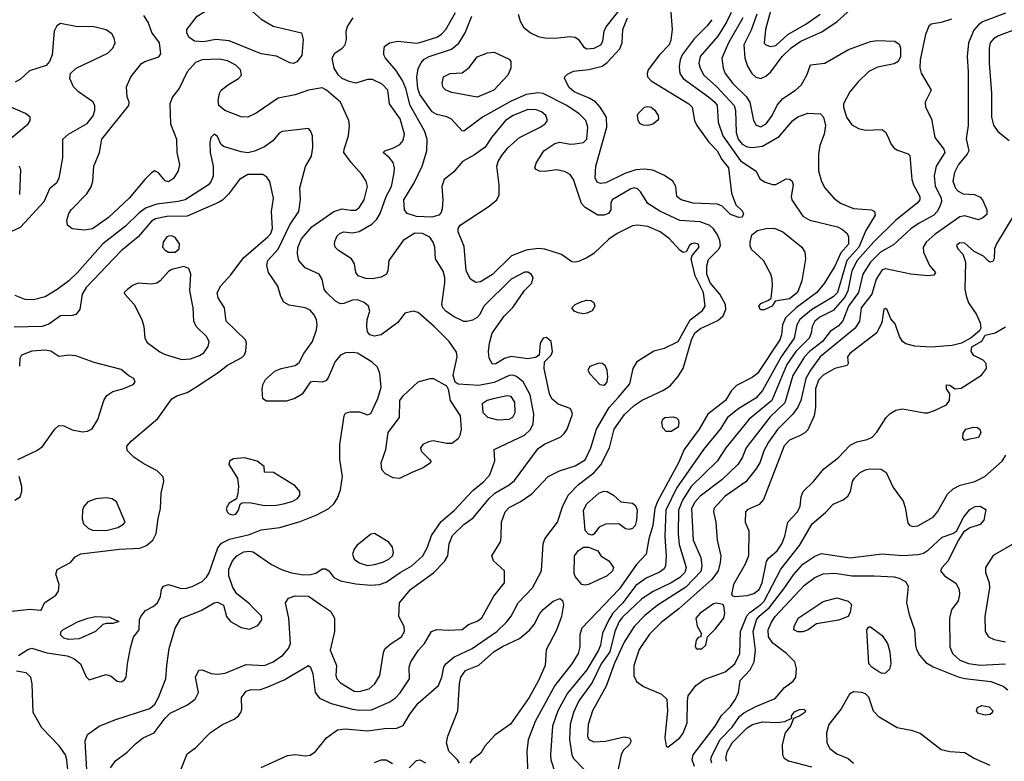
# Model space of a CAD drawing. Extents: x 1173079 to 1307053, y 522583 to 678478.
# Tile 150 of 256: x 1227163 to 1232998, y 563886 to 568283. Entities that reach past the tile are written whole.
import ezdxf

# ---------------------------------------------------------------- set-up
doc = ezdxf.new("R2010")
doc.units = 0

msp = doc.modelspace()

# ---------------------------------------------------------------- linework, layer by layer
at = {"layer": '0CON20XD'}
for points in [[(1231634, 568415), (1231582.5, 568225), (1231574.6, 568144.6), (1231585, 568133.5), (1231613.3, 568125), (1231645, 568130.8), (1231715.4, 568194.6), (1231822.7, 568257.3), (1231906.7, 568315)], [(1228785, 568022.5), (1228765, 568026.7), (1228685, 568066.7), (1228595, 568080.8), (1228405, 568157.9), (1228325, 568166.4), (1228251.7, 568151.7), (1228200, 568155), (1228165, 568178.8), (1228153.3, 568205), (1228154.4, 568225), (1228215, 568303.6), (1228296.9, 568353.1), (1228395, 568383.2), (1228455.2, 568375.3), (1228525, 568347.7), (1228595, 568285.4), (1228665.3, 568245.3), (1228832.5, 568205), (1228843.3, 568165), (1228835, 568070), (1228805, 568033.3), (1228785, 568022.5)], [(1230117.5, 568315), (1230129.2, 568275), (1230148.5, 568238.5), (1230190, 568205), (1230235, 568183.1), (1230275.3, 568175.3), (1230335, 568173.5), (1230425, 568182.8), (1230455, 568178.8), (1230475.4, 568165), (1230505, 568122.7), (1230525, 568110.7), (1230568, 568115), (1230606.7, 568135), (1230620, 568155), (1230626.1, 568215), (1230638.6, 568241.4), (1230745.6, 568374.4)], [(1227560.3, 563835), (1227551.7, 564008.3), (1227565, 564045.8), (1227635, 564094.4), (1227727.3, 564132.7), (1227935, 564199.4), (1227965, 564225.6), (1227986.7, 564265), (1228030, 564375), (1228034.4, 564455), (1228049.2, 564555), (1228084.3, 564675.7), (1228118, 564732), (1228239.4, 564780.6), (1228315, 564825.6), (1228335, 564830), (1228371.7, 564811.7), (1228389.6, 564745), (1228413.3, 564715), (1228475, 564679.6), (1228525, 564669.5), (1228575, 564690.6), (1228598.5, 564725), (1228595.8, 564745.8), (1228546.6, 564796.6), (1228525, 564820.5), (1228449.4, 564879.4), (1228427.3, 564917.3), (1228401.8, 564985), (1228403.5, 565025), (1228425, 565075.5), (1228449.6, 565105), (1228491.7, 565128.3), (1228522.9, 565132.9), (1228547.2, 565127.2), (1228655, 565052.7), (1228713.9, 565023.9), (1228775, 565004.2), (1228845, 564991.9), (1228887.1, 564992.9), (1228919.1, 565000.9), (1228955, 565026.4), (1228975, 565027.8), (1228995.4, 565015.4), (1229025.5, 564975.5), (1229065.4, 564955.4), (1229155, 564939.1), (1229245, 564931.3), (1229295, 564935.3), (1229335, 564947.5), (1229417.5, 565005), (1229487.8, 565045), (1229551.8, 565105), (1229580.4, 565155), (1229602.8, 565225), (1229661.2, 565308.8), (1229739.3, 565375), (1229847.8, 565492.2), (1229914.6, 565545), (1229950, 565585), (1229978.3, 565668.3), (1229974.3, 565735.7), (1230155, 565820.7), (1230189.3, 565850.7), (1230206.4, 565885), (1230210.9, 565945), (1230188.3, 566058.3), (1230146.7, 566136.7), (1230107.8, 566167.8), (1230085, 566175.8), (1230065, 566173), (1229975, 566131.3), (1229885, 566113.7), (1229761.4, 566121.4), (1229743.3, 566135), (1229732.5, 566175), (1229755.6, 566285), (1229752, 566312), (1229709.4, 566375), (1229621.3, 566461.3), (1229525, 566547.1), (1229495, 566554.4), (1229445.9, 566544.1), (1229405, 566488.8), (1229305.7, 566414.3), (1229265, 566407.5), (1229238.8, 566415), (1229225, 566433.3), (1229220, 566465), (1229222.2, 566505), (1229238, 566555), (1229230.8, 566585), (1229205, 566606.5), (1229165, 566622.3), (1229135, 566621.2), (1229085, 566600.6), (1229065, 566598.6), (1229035, 566614.4), (1228982, 566665), (1228968, 566685), (1228956, 566745), (1228938, 566775), (1228855, 566811.4), (1228818.1, 566855), (1228810.5, 566895), (1228811.7, 566931.7), (1228833.8, 566983.8), (1228895, 567054.5), (1229025, 567146.2), (1229075, 567161.5), (1229125, 567152.9), (1229155, 567154.6), (1229177.6, 567172.4), (1229203.8, 567215), (1229224.5, 567295), (1229217.3, 567325), (1229191.5, 567365), (1229126.9, 567436.9), (1229084.5, 567495), (1229085.5, 567515), (1229110.9, 567595), (1229117.8, 567655), (1229114.4, 567685), (1229065, 567793.5), (1228982.2, 567865), (1228955, 567879.6), (1228875, 567864.7), (1228795, 567837.1), (1228695, 567817.7), (1228565, 567729.3), (1228515, 567705.3), (1228475, 567706.7), (1228378.1, 567745), (1228343.8, 567775), (1228340.4, 567805), (1228347.5, 567845), (1228357.8, 567865), (1228400.4, 567899.6), (1228460, 567935), (1228477.1, 567955), (1228471.4, 567985), (1228445, 568013.1), (1228395, 568040), (1228345, 568049.2), (1228245, 568044.7), (1228205, 568029.6), (1228155.5, 567975), (1228108.6, 567875), (1228067.9, 567825), (1228052.5, 567785), (1228056.7, 567666.7), (1228091.9, 567575), (1228094.3, 567495), (1228110.8, 567425), (1228103, 567387), (1228075, 567342), (1228045, 567321.9), (1228025, 567328), (1227985, 567376.2), (1227965, 567388), (1227945, 567376), (1227904.3, 567335), (1227811.5, 567225), (1227689.5, 567110.5), (1227595, 567042.5), (1227544.4, 567034.4), (1227475, 567044), (1227445.9, 567065.9), (1227442, 567095), (1227454.3, 567135), (1227468.6, 567155), (1227560.2, 567249.8), (1227587.7, 567292.3), (1227596.4, 567326.4), (1227601.8, 567415), (1227635.5, 567495), (1227650.5, 567575), (1227809.2, 567775), (1227812, 567795), (1227800.8, 567825), (1227796, 567885), (1227822, 567945), (1227885.9, 568024.1), (1227905, 568036.2), (1227987, 568063), (1227998.8, 568081.2), (1227992.5, 568145), (1227946.9, 568206.9), (1227925, 568268.8), (1227898.6, 568308.6)], [(1228118.5, 563835), (1228155, 563930), (1228205, 563966), (1228293.8, 564056.2), (1228365.4, 564104.6), (1228433.8, 564136.2), (1228459.2, 564155), (1228474.3, 564175), (1228479.4, 564195), (1228476.9, 564265), (1228505, 564301.4), (1228535, 564311.9), (1228585, 564310.5), (1228629.2, 564325), (1228730.4, 564369.6), (1228875, 564454.3), (1228886.5, 564445), (1228900.3, 564405), (1228913.8, 564293.8), (1228940.2, 564260.2), (1229009.5, 564229.5), (1229135, 564196.2), (1229175, 564190), (1229249, 564191), (1229353.2, 564236.8), (1229388.6, 564261.4), (1229417.4, 564292.6), (1229472.5, 564375), (1229470.5, 564445), (1229481.5, 564475), (1229526.7, 564545), (1229561.9, 564585), (1229604.2, 564655), (1229635, 564666.7), (1229705, 564663.1), (1229785, 564668), (1229823.5, 564696.5), (1229875, 564717.3), (1229902.6, 564737.4), (1229972.2, 564865), (1230036, 564945), (1230036, 565015), (1229971.9, 565075), (1229960.9, 565105), (1230011.7, 565188.3), (1230017.5, 565215), (1230019.2, 565305), (1230040.8, 565365), (1230065, 565390), (1230129.2, 565425), (1230197.4, 565472.6), (1230294.7, 565575.3), (1230362.3, 565607.7), (1230455, 565638.2), (1230515, 565674.5), (1230547.2, 565745), (1230581.4, 565855), (1230656, 565984), (1230712.3, 566045), (1230779.5, 566125), (1230799.5, 566215), (1230825, 566258.6), (1230920.9, 566319.1), (1230985, 566335.8), (1231065, 566374.5), (1231137.1, 566502.9), (1231210.1, 566559.9), (1231225.8, 566585), (1231216.2, 566665), (1231167.1, 566765), (1231142, 566865), (1231148.8, 566885), (1231190.6, 566935), (1231185, 566952), (1231165, 566958.5), (1231145, 566954.3), (1231132.5, 566945), (1231113, 566907), (1231095, 566903.8), (1231075, 566917.5), (1231014.2, 566984.2), (1230958.1, 567025), (1230885, 567056.2), (1230825, 567065.4), (1230795, 567060.8), (1230705, 567016.4), (1230655, 566981.1), (1230565, 566896.2), (1230525, 566871.2), (1230475, 566850.4), (1230455, 566844.6), (1230435, 566847.7), (1230375, 566891.3), (1230275, 566923.5), (1230235, 566927.3), (1230165, 566917.2), (1230077.7, 566882.3), (1229965, 566773.2), (1229895, 566729.5), (1229865.5, 566725.5), (1229834.5, 566744.5), (1229810, 566795), (1229797.7, 566937.7), (1229761.9, 567025), (1229761.4, 567045), (1229774.6, 567065.4), (1229945, 567177.5), (1229990.5, 567215), (1230004.5, 567245), (1230004.6, 567305), (1229990.9, 567415), (1229998.3, 567441.7), (1230021.2, 567478.8), (1230057, 567523), (1230125.9, 567584.1), (1230246.9, 567645), (1230276.7, 567665), (1230290.5, 567685), (1230282.2, 567715), (1230255, 567737.3), (1230225, 567749.2), (1230175, 567750.9), (1230087.5, 567715), (1230042.7, 567685), (1229958.6, 567585), (1229922.2, 567527.8), (1229857.7, 567482.2), (1229787.4, 567442.6), (1229735, 567379.1), (1229679.6, 567335), (1229665.3, 567295), (1229671.2, 567215), (1229667.6, 567162.4), (1229660.7, 567139.3), (1229646.9, 567125), (1229605, 567112.2), (1229515, 567116.8), (1229459.2, 567135), (1229443.5, 567155), (1229438.8, 567215), (1229501.1, 567315), (1229548.8, 567415), (1229575.4, 567505), (1229578.7, 567575), (1229561.6, 567625), (1229477.1, 567775), (1229451.3, 567875), (1229432.2, 567922.2), (1229393.1, 567983.1), (1229330.6, 568055), (1229321.4, 568075), (1229321.4, 568095), (1229326, 568125), (1229355, 568146.9), (1229405, 568155.4), (1229514.7, 568144.7), (1229535, 568148), (1229635, 568178.6), (1229663.3, 568196.7), (1229689.3, 568225), (1229745.8, 568325)], [(1230475, 565527.5), (1230565, 565595.9), (1230606.6, 565643.4), (1230658.2, 565745), (1230685.8, 565855), (1230746.7, 565943.3), (1230805, 565996), (1230852.1, 566027.9), (1230975, 566083.8), (1231017.4, 566112.6), (1231063.8, 566165), (1231095, 566215.6), (1231144.3, 566385), (1231165, 566425.8), (1231197.3, 566452.7), (1231301.2, 566498.8), (1231332.5, 566527.5), (1231348.8, 566565), (1231345.4, 566595), (1231312.3, 566655), (1231255, 566722.4), (1231234.9, 566774.9), (1231235.5, 566824.5), (1231245, 566860.4), (1231307, 566923), (1231316.1, 566945), (1231312, 566975), (1231298, 567008), (1231275, 567043.5), (1231253.8, 567063.8), (1231196.7, 567085), (1231075, 567092.4), (1230957.5, 567147.5), (1230885, 567192.5), (1230843.3, 567263.3), (1230825, 567280.4), (1230805, 567286.6), (1230785, 567280.3), (1230674.4, 567215), (1230666.9, 567195), (1230665.6, 567155), (1230652, 567135), (1230625, 567123.6), (1230590, 567125), (1230515, 567170), (1230493.5, 567193.5), (1230445, 567336), (1230425, 567366), (1230392.4, 567382.4), (1230345, 567393.1), (1230275, 567382.5), (1230244.2, 567384.2), (1230224.2, 567394.2), (1230216.7, 567405), (1230225, 567433.3), (1230269.4, 567505), (1230335, 567548.2), (1230365, 567556.5), (1230425, 567545.6), (1230453.4, 567546.6), (1230505, 567555.7), (1230524.4, 567575), (1230530.8, 567645), (1230518.2, 567685), (1230478.5, 567725), (1230405.5, 567775), (1230265, 567845.8), (1230235, 567849.2), (1230165, 567839.4), (1230072, 567798), (1229906.2, 567705), (1229795, 567621.9), (1229784.6, 567624.6), (1229723.1, 567693.1), (1229695, 567706.8), (1229635, 567720.4), (1229607.4, 567737.4), (1229535, 567840), (1229521.9, 567875), (1229517.3, 567942.8), (1229525.3, 567994.7), (1229541.9, 568028.1), (1229561.2, 568048.8), (1229589.4, 568065), (1229722.2, 568107.8), (1229766.2, 568143.8), (1229802.5, 568205), (1229843.2, 568305)], [(1231379.2, 568325), (1231351.9, 568268.1), (1231301.1, 568185), (1231195.9, 568065), (1231188.7, 568025), (1231195.3, 567995), (1231217.3, 567955), (1231295, 567885.8), (1231397.6, 567775), (1231404.7, 567744.7), (1231409.2, 567615), (1231420.6, 567575), (1231445, 567545.8), (1231475, 567529.5), (1231505.3, 567525.3), (1231565, 567533.7), (1231665, 567591.5), (1231744.4, 567685), (1231775, 567706.7), (1231835, 567728.5), (1231908.8, 567725), (1231927.1, 567705), (1231937.8, 567655), (1231930.8, 567605), (1231905, 567537.5), (1231896.4, 567486.4), (1231897, 567387), (1231916, 567324), (1231935.5, 567285.5), (1231988.6, 567225), (1232028.6, 567195), (1232105, 567163.9), (1232212, 567155), (1232228.6, 567145), (1232232.7, 567125), (1232177.6, 567032.4), (1232136.5, 566935), (1232064.6, 566855), (1232009, 566665), (1231985, 566640.4), (1231855, 566562.9), (1231786.1, 566505), (1231769.8, 566475), (1231753.5, 566395), (1231676.1, 566283.9), (1231566.2, 566085), (1231525, 566039.7), (1231425, 565978.1), (1231358.2, 565925), (1231314.7, 565855), (1231215.9, 565734.1), (1231056.2, 565505), (1230992.1, 565375), (1230987.3, 565217.3), (1230995.2, 565104.8), (1230991.5, 565045), (1230983.6, 565026.4), (1230955, 565006.7), (1230875, 564971.2), (1230815, 564929.5), (1230737.5, 564825), (1230678.8, 564765), (1230655, 564724.6), (1230616.2, 564645), (1230605.2, 564575), (1230592.7, 564545), (1230525, 564429.4), (1230409.3, 564290.7), (1230352.9, 564185), (1230321.4, 564095), (1230308.4, 563925), (1230310, 563895), (1230336.4, 563815)], [(1233005, 568322.7), (1232869, 568271), (1232845, 568253.6), (1232818.8, 568221.2), (1232787.1, 568145), (1232777.9, 568065), (1232783.8, 567975), (1232783.8, 567655), (1232772.6, 567577.4), (1232787.3, 567505), (1232778.2, 567485), (1232727.5, 567425), (1232703, 567377), (1232694.1, 567325), (1232708.9, 567285), (1232725, 567267.1), (1232755, 567250), (1232822.6, 567247.4), (1232855, 567231.1), (1232868.5, 567215), (1232895.6, 567155), (1232895, 567128.8), (1232871.5, 567108.5), (1232845, 567097.5), (1232765, 567119.6), (1232735, 567113.8), (1232588.5, 567011.5), (1232535, 566964.4), (1232517.3, 566935), (1232520, 566905), (1232555.9, 566825.9), (1232590, 566785), (1232580.7, 566769.3), (1232545.9, 566764.1), (1232445, 566773.6), (1232295, 566806.7), (1232275, 566800.7), (1232238.8, 566745), (1232214.2, 566655), (1232150, 566575), (1232140.5, 566495), (1232114.1, 566455), (1231906.8, 566285), (1231849.8, 566205), (1231823.1, 566155), (1231791.6, 566025), (1231774.8, 565985.2), (1231745.5, 565944.5), (1231655, 565853.2), (1231601.3, 565778.7), (1231573.3, 565726.7), (1231548.9, 565655), (1231525, 565617.9), (1231467.1, 565542.9), (1231345, 565458.7), (1231277.9, 565385), (1231274.6, 565365), (1231289.1, 565305), (1231297.1, 565197.1), (1231319.1, 565105), (1231315.4, 565065.4), (1231303.1, 565015), (1231265.3, 564965), (1231069.2, 564790.8), (1230965, 564708.9), (1230895, 564639.6), (1230835, 564549.4), (1230803.1, 564455), (1230803.8, 564393.8), (1230818.6, 564358.6), (1230860.5, 564330.5), (1230966.2, 564285), (1230998, 564255), (1231002.9, 564185), (1230986.9, 564025), (1230995, 563977.5), (1231005, 563970), (1231075, 564026.2), (1231095, 564053.8), (1231119.4, 564115), (1231120, 564245), (1231125.6, 564274.4), (1231170, 564335), (1231219.3, 564370.7), (1231345, 564416), (1231400.8, 564465), (1231432, 564525), (1231434.2, 564655), (1231472.1, 564747.9), (1231490.7, 564769.3), (1231555.1, 564814.9), (1231575, 564836.5), (1231674.8, 565025), (1231784.7, 565165), (1231860.5, 565295), (1231939.6, 565360.4), (1231985, 565410.6), (1232043.8, 565436.2), (1232071.7, 565458.3), (1232087.1, 565485), (1232098.6, 565545), (1232110.6, 565565), (1232145, 565598.5), (1232175, 565614.5), (1232199.5, 565619.5), (1232268.1, 565618.1), (1232298.3, 565598.3), (1232339.5, 565509.5), (1232398.7, 565428.7), (1232411.7, 565391.7), (1232427.3, 565297.3), (1232435.9, 565285.9), (1232455, 565277.5), (1232485, 565281.4), (1232577, 565333), (1232603.2, 565365), (1232660.9, 565469.1), (1232695, 565501.8), (1232736.9, 565523.1), (1232823.8, 565545), (1232884, 565575), (1232986.7, 565665), (1233008.3, 565701.7)], [(1231020.7, 568350.7), (1231029.5, 568225), (1231022.6, 568162.6), (1231011.8, 568135), (1230955.2, 568074.8), (1230886.9, 567985), (1230881.2, 567965), (1230884.5, 567945), (1230905, 567920.4), (1231128.6, 567785), (1231149.4, 567765), (1231162.5, 567685), (1231176.5, 567656.5), (1231247.9, 567557.9), (1231295.9, 567505), (1231324.2, 567454.2), (1231364.6, 567405), (1231381.5, 567255), (1231406.7, 567185), (1231445, 567150), (1231453.3, 567135), (1231445, 567112.5), (1231425, 567110)], [(1231532.5, 568315), (1231498.5, 568221.5), (1231455.7, 568135), (1231461.3, 568055), (1231477, 568007), (1231501.5, 567965), (1231525, 567943.3), (1231555, 567934.5), (1231585, 567948.5), (1231615, 567974.4), (1231681.7, 568065), (1231735, 568116.2), (1231792.1, 568155), (1231918, 568212), (1232007.5, 568272.5), (1232087.3, 568342.7)], [(1227112, 567028), (1227167, 567053), (1227307.9, 567205), (1227343.2, 567286.8), (1227382.9, 567317.1), (1227396.8, 567343.2), (1227419.5, 567465), (1227419.4, 567575), (1227453.1, 567605), (1227563.1, 567666.9), (1227597.7, 567712.3), (1227609.3, 567745), (1227609.3, 567775), (1227596.8, 567796.8), (1227511.5, 567855), (1227481.8, 567885), (1227460.4, 567935), (1227464.5, 567965), (1227497.1, 567995), (1227685, 568085.4), (1227716, 568115), (1227728.9, 568145), (1227723.5, 568173.5), (1227709.7, 568199.7), (1227675, 568223.8), (1227595, 568242.9), (1227505, 568241.8), (1227405, 568260), (1227383.4, 568246.6), (1227368.4, 568215), (1227355.5, 568075.5), (1227340.5, 568035), (1227319.2, 568010.8), (1227220.9, 567979.1), (1227168.9, 567931.1), (1227136.8, 567913.2)], [(1227701.7, 563848.3), (1227731.7, 563888.3), (1227799.3, 563940.7), (1227849.5, 563990.5), (1227894, 564025), (1227960, 564055), (1228025, 564142.3), (1228055, 564172.3), (1228158.5, 564221.5), (1228203.1, 564255), (1228221.9, 564295), (1228204.4, 564385), (1228225, 564426.2), (1228245, 564428), (1228297.2, 564407.2), (1228335, 564403.8), (1228381.2, 564408.8), (1228505, 564460.9), (1228615, 564454.1), (1228665, 564475.4), (1228722.5, 564515), (1228756.5, 564555), (1228767.3, 564585), (1228758.5, 564735), (1228738.6, 564825), (1228756.6, 564853.4), (1228795, 564867.8), (1228875, 564866.1), (1228946.1, 564816.1), (1229005.7, 564775.7), (1229028.2, 564735), (1229028, 564655), (1229003.1, 564545), (1229041.5, 564455), (1229037.5, 564395), (1229042.2, 564375), (1229065, 564351.5), (1229145, 564302.7), (1229175, 564299.1), (1229233.8, 564315), (1229268.1, 564345), (1229297.1, 564395), (1229318.3, 564531.7), (1229327.8, 564552.2), (1229364.6, 564585.4), (1229425, 564623.5), (1229444.5, 564655), (1229441.5, 564685), (1229410, 564745), (1229414.6, 564825.4), (1229478.9, 564905), (1229615.6, 565004.4), (1229679.9, 565070.1), (1229701.5, 565105), (1229707.7, 565175), (1229729.1, 565225), (1229795, 565290.9), (1229850.4, 565329.6), (1229944.6, 565445), (1229979.1, 565475), (1230065, 565525.9), (1230095, 565550.8), (1230235, 565741.1), (1230272.8, 565767.2), (1230369.3, 565810.7), (1230390.9, 565829.1), (1230408.1, 565855), (1230438.8, 565945), (1230433.9, 565963.9), (1230425, 565977.5), (1230355, 566004), (1230317.5, 566035), (1230302.5, 566065), (1230270.8, 566215), (1230273.3, 566255), (1230312.5, 566295), (1230320, 566315), (1230313.8, 566375), (1230285, 566398.6), (1230265, 566394), (1230248.6, 566365), (1230241.2, 566295), (1230219.5, 566280.5), (1230175, 566272.7), (1230075, 566286), (1230036.3, 566273.7), (1229985, 566242.9), (1229965, 566240), (1229945, 566276.7), (1229941.5, 566315), (1229946.5, 566365), (1229962.9, 566425), (1230034.8, 566525.2), (1230085, 566576.2), (1230155, 566677.1), (1230198.9, 566721.1), (1230206.9, 566755), (1230194.2, 566775), (1230175, 566785.5), (1230155, 566786.2), (1230075, 566744.6), (1229913.8, 566585), (1229890, 566535), (1229875, 566518), (1229847.6, 566502.4), (1229815, 566493.3), (1229795, 566494.5), (1229735, 566522.5), (1229688.1, 566555), (1229670.5, 566575), (1229665.5, 566595), (1229683.3, 566723.3), (1229682.9, 566755), (1229672.4, 566792.4), (1229627.1, 566865), (1229622.9, 566935), (1229613.6, 566965), (1229594.6, 566994.6), (1229550, 567015), (1229505, 567017.2), (1229436.3, 566973.7), (1229350.6, 566855), (1229345.6, 566795), (1229337.1, 566775), (1229305, 566756.7), (1229255, 566746.2), (1229215, 566747.9), (1229168.6, 566765), (1229155.6, 566785), (1229146.7, 566835), (1229130.5, 566865), (1229053.3, 566915), (1229032.7, 566935), (1229027.9, 566955), (1229032.1, 566975), (1229045, 567002.5), (1229062, 567018), (1229085, 567024.5), (1229135, 567020.4), (1229175, 567028), (1229249.3, 567070.7), (1229280.2, 567099.8), (1229300, 567135), (1229335.6, 567234.4), (1229367.1, 567295), (1229382.9, 567375), (1229384.4, 567405), (1229376.4, 567436.4), (1229354.5, 567464.5), (1229317.5, 567495), (1229327.5, 567505), (1229375, 567520.5), (1229415.9, 567544.1), (1229435, 567566), (1229443.8, 567605), (1229417.1, 567695), (1229354.6, 567785), (1229345.4, 567865), (1229311.8, 567901.8), (1229255, 567928), (1229225, 567928), (1229155, 567907.2), (1229115, 567916), (1229075, 567934), (1229052.3, 567955), (1229026.7, 567995), (1229015.4, 568055), (1229031.5, 568085), (1229075.2, 568114.8), (1229092.5, 568135), (1229099.6, 568165), (1229098, 568215), (1229106.2, 568243.8), (1229139.6, 568295)], [(1231265, 568283.3), (1231235, 568244.5), (1231159.6, 568170.4), (1231090, 568075), (1231076.6, 568045), (1231070.8, 568005), (1231076.1, 567965), (1231094.5, 567934.5), (1231245, 567826.2), (1231283.1, 567795), (1231297.3, 567775), (1231303.3, 567675), (1231329.5, 567595), (1231435, 567447.1), (1231528.8, 567385), (1231549.7, 567339.7), (1231580.7, 567320.7), (1231625, 567306.5), (1231645, 567306.5), (1231705, 567339.4), (1231728, 567338), (1231740.6, 567325), (1231746.4, 567305), (1231736.1, 567235), (1231738.9, 567215), (1231805, 567118.2), (1231845, 567094), (1232010, 567055), (1232039.6, 567039.6), (1232066.5, 567015), (1232076, 566995), (1232075, 566953.1), (1232029.1, 566900.9), (1231995, 566821.8), (1231930.7, 566719.3), (1231887.2, 566665), (1231765, 566574.4), (1231701.4, 566515), (1231683, 566475), (1231677.2, 566415), (1231668, 566385), (1231535.3, 566185), (1231505, 566160.8), (1231410.5, 566115), (1231380.9, 566085), (1231345.5, 566024.5), (1231241.6, 565945), (1231190.6, 565855), (1231101.2, 565735), (1231067, 565655), (1230943.1, 565426.9), (1230927.9, 565385), (1230915.6, 565285), (1230892.1, 565205), (1230875.8, 565114.2), (1230817.8, 565052.2), (1230715, 564906), (1230495.3, 564675), (1230482.8, 564637.2), (1230483.5, 564565), (1230472.9, 564525), (1230436, 564465), (1230334.7, 564335), (1230218.2, 564121.8), (1230176, 564014), (1230167.9, 563945), (1230176.7, 563756.7)], [(1231425, 567110), (1231375, 567127.5), (1231326.9, 567176.9), (1231299.1, 567189.1), (1231155, 567195.8), (1231084, 567215), (1231057.5, 567235), (1231051.4, 567295), (1231034.2, 567325), (1230985, 567359.5), (1230915, 567390.9), (1230865, 567396.8), (1230815, 567393.6), (1230748.9, 567371.1), (1230636, 567315), (1230605, 567312.9), (1230585, 567320), (1230572.9, 567345), (1230578.1, 567415), (1230642.5, 567645), (1230640.3, 567705), (1230603.6, 567763.6), (1230575, 567795.4), (1230538.2, 567818.2), (1230450, 567855), (1230420.5, 567880.5), (1230392.5, 567935), (1230394.2, 567945), (1230409.4, 567960.6), (1230445, 567977.9), (1230537, 567987), (1230615, 568008), (1230645, 568028.5), (1230719.8, 568110.2), (1230734.3, 568145), (1230738.5, 568225), (1230765.2, 568295)], [(1232685, 568286.5), (1232625, 568266.7), (1232565, 568255.7), (1232552, 568245), (1232531.8, 568195), (1232498.9, 568045), (1232498.2, 567998.2), (1232505.4, 567965.4), (1232565.8, 567865), (1232528.6, 567795), (1232530.6, 567765), (1232567.3, 567695), (1232586.2, 567585), (1232640, 567515), (1232645.3, 567495), (1232594.7, 567415), (1232581.8, 567358.2), (1232587.9, 567297.9), (1232623.5, 567225), (1232625.3, 567205), (1232617.3, 567175), (1232600.8, 567145), (1232580.4, 567125), (1232493.5, 567076.5), (1232445, 567044), (1232341.8, 566948.2), (1232265, 566903.9), (1232205, 566845.3), (1232159.8, 566775), (1232134.5, 566665), (1232074.8, 566585), (1232041.6, 566498.4), (1232015, 566468.9), (1231965.8, 566434.2), (1231920.7, 566375), (1231843.7, 566316.3), (1231814.4, 566285), (1231746, 566174), (1231697.5, 566012.5), (1231610.7, 565929.3), (1231495, 565778.7), (1231469.2, 565745), (1231445.2, 565684.8), (1231419.6, 565645), (1231325, 565555.9), (1231195, 565458.8), (1231165, 565423.2), (1231145, 565385.6), (1231155, 565196.7), (1231199.7, 565095), (1231206.7, 565045), (1231199.3, 565010.7), (1231110.9, 564919.1), (1230941, 564809), (1230868.7, 564751.3), (1230805.2, 564684.8), (1230745, 564593.5), (1230688.9, 564468.9), (1230638, 564332), (1230558.2, 564185), (1230532, 564105), (1230527.8, 564035), (1230536, 564015), (1230565, 564002.2), (1230634.5, 564005.5), (1230745, 564030.8), (1230777.5, 564025), (1230788, 564005), (1230778, 563985), (1230740.4, 563949.6), (1230726.9, 563925), (1230690.5, 563745)], [(1231449.2, 568295), (1231364.3, 568145), (1231324.6, 568055), (1231331.3, 567995), (1231344, 567965), (1231390, 567905), (1231467.6, 567827.6), (1231489.5, 567795), (1231512.4, 567685), (1231528.1, 567658.1), (1231555, 567648.2), (1231586.2, 567665), (1231622.9, 567715), (1231653, 567777)], [(1233185, 568270.8), (1232965, 568187.3), (1232935, 568170), (1232915.4, 568145), (1232909.1, 568115), (1232909.1, 568025), (1232922.2, 567847.8), (1232923.1, 567705), (1232935, 567658.8), (1232960.9, 567620.9), (1233027.4, 567567.4)], [(1231653, 567777), (1231685, 567815.4), (1231760.8, 567865), (1231794, 567895), (1231828, 567955), (1231850, 568015), (1231935, 568025.8), (1232075, 568106.7), (1232205, 568154.3), (1232245, 568160), (1232350, 568155), (1232375, 568138.6), (1232382.7, 568115), (1232383.9, 568065), (1232369.5, 568035), (1232345, 568022.1), (1232247.6, 568002.4), (1232195, 567975.6), (1232132.7, 567915), (1232083.8, 567856.2), (1232044.7, 567785), (1232044.8, 567764.8), (1232062.4, 567705), (1232095, 567658.9), (1232135, 567638.1), (1232175, 567627.9), (1232275, 567631.2), (1232295, 567615.5), (1232308.9, 567591.1), (1232326.4, 567546.4), (1232345, 567521.9), (1232365, 567508.9), (1232428.6, 567488.6), (1232438.3, 567478.3), (1232450, 567335), (1232459.5, 567305), (1232498, 567235), (1232497.5, 567215), (1232481.2, 567195), (1232355, 567094.7), (1232224.4, 566965.6), (1232127.1, 566855), (1232095.3, 566794.7), (1232072, 566675), (1232052.5, 566637.5), (1231985, 566558.3), (1231905, 566519.6), (1231875.8, 566495), (1231859.2, 566465), (1231853.8, 566425), (1231842.4, 566395), (1231763.4, 566315), (1231710.2, 566239.8), (1231620.5, 566025), (1231485.9, 565914.1), (1231348.4, 565745), (1231296, 565665), (1231142.5, 565515), (1231091.1, 565435), (1231067, 565375), (1231065.6, 565235), (1231071.2, 565171.2), (1231112.9, 565035), (1231104.8, 565005), (1231075, 564975.2), (1231025, 564943.5), (1230916.8, 564893.2), (1230850.2, 564849.8), (1230735, 564741.2), (1230715, 564715.4), (1230689.5, 564655), (1230660, 564535), (1230609, 564465), (1230555, 564352.7), (1230477.7, 564245), (1230444.8, 564175), (1230424.8, 564105), (1230421.2, 564015), (1230434.7, 563924.7), (1230445, 563903.3), (1230510, 563835)], [(1229875, 567824.4), (1229725, 567851.9), (1229688.8, 567865), (1229672.1, 567882.1), (1229667.5, 567905), (1229675.7, 567944.3), (1229715, 567964.2), (1229785, 567968.8), (1229828.3, 568001.7), (1229875, 568062.5), (1229936.4, 568086.4), (1229975, 568090), (1230065, 568050), (1230073.3, 568035), (1230073.8, 567995), (1230056.7, 567955), (1229973.8, 567865), (1229875, 567824.4)], [(1227115.8, 567585), (1227212.5, 567665), (1227225.7, 567685), (1227226, 567705), (1227197.2, 567727.2), (1227065.8, 567785)], [(1230885, 567656.7), (1230858.1, 567658.1), (1230838.6, 567668.6), (1230828, 567685), (1230823.8, 567715), (1230830.5, 567729.5), (1230866.1, 567763.9), (1230885, 567768), (1230905, 567763.8), (1230925, 567748), (1230947.1, 567715), (1230949.2, 567695), (1230944, 567685), (1230915, 567664.5), (1230885, 567656.7)], [(1227155.7, 564514.3), (1227210.5, 564549.5), (1227235, 564556), (1227325, 564530), (1227445, 564511.8), (1227485, 564495.5), (1227522.9, 564465), (1227556.4, 564386.4), (1227575, 564370), (1227675, 564401.5), (1227705, 564391.9), (1227741.1, 564361.1), (1227765, 564357.8), (1227785, 564370), (1227794.4, 564385), (1227801.2, 564465), (1227819.4, 564559.4), (1227837.1, 564622.9), (1227871.2, 564665), (1227873.8, 564725), (1227880.8, 564745), (1227909.1, 564780.9), (1227955, 564804.5), (1227978.9, 564825), (1227997.4, 564862.6), (1228004.2, 564905), (1228015.8, 564924.2), (1228045.9, 564934.1), (1228115, 564912.2), (1228145, 564910.5), (1228185, 564922.5), (1228245, 564953.1), (1228271.2, 564978.8), (1228286.2, 565003.8), (1228337.5, 565152.5), (1228359.7, 565180.3), (1228407.3, 565202.8), (1228525, 565231.4), (1228595, 565258.2), (1228705, 565272.9), (1228825, 565307.7), (1228925, 565348.2), (1228994.4, 565385), (1229025, 565412.5), (1229046.9, 565446.9), (1229064, 565495), (1229075.4, 565575), (1229059.5, 565675), (1229059.5, 565765), (1229085.8, 565934.2), (1229095, 565950), (1229121.2, 565958.8), (1229177.4, 565957.4), (1229225, 565940.8), (1229245, 565948.8), (1229285, 566036.7), (1229305.6, 566105), (1229298.5, 566185), (1229283.4, 566223.4), (1229252.2, 566252.2), (1229165, 566305.9), (1229135, 566310.9), (1229095, 566307.3), (1229065, 566293.5), (1229032.7, 566257.3), (1228990.7, 566159.3), (1228977.4, 566142.6), (1228955, 566134.3), (1228905, 566138.8), (1228885, 566133.3), (1228837, 566063), (1228793, 566037), (1228745, 566022.2), (1228625, 566022), (1228603.8, 566035), (1228599.8, 566090.2), (1228605, 566118.8), (1228620.9, 566149.1), (1228675, 566199.4), (1228713.3, 566215), (1228796.6, 566233.4), (1228819.6, 566250.4), (1228847.3, 566305), (1228899.2, 566375), (1228921.6, 566445), (1228926, 566475), (1228922, 566505), (1228906.2, 566536.2), (1228885, 566560.5), (1228855, 566574.6), (1228760.6, 566590.6), (1228728.8, 566608.8), (1228711.2, 566641.2), (1228692.7, 566702.7), (1228638.6, 566785), (1228628.1, 566825), (1228634.4, 566855), (1228695, 566921.8), (1228763.2, 567066.8), (1228817.5, 567145), (1228827.6, 567217.6), (1228823, 567287), (1228856.5, 567413.5), (1228892, 567475), (1228901.4, 567525), (1228898.7, 567595), (1228887.3, 567625), (1228875, 567637.1), (1228719.1, 567620.9), (1228700.3, 567609.7), (1228663.6, 567565), (1228615, 567528.9), (1228555.7, 567504.3), (1228515, 567494.7), (1228475, 567499.6), (1228371.3, 567531.3), (1228356.1, 567546.1), (1228335, 567590.8), (1228315, 567604.2), (1228295.6, 567585), (1228290, 567555), (1228291.5, 567495), (1228310, 567415), (1228309.5, 567355), (1228298.2, 567325), (1228281.5, 567305), (1228142.9, 567215), (1228103.3, 567205), (1227975, 567190.2), (1227912.7, 567167.3), (1227872, 567138), (1227791.1, 567058.9)], [(1227096.2, 564773.8), (1227225, 564787.7), (1227287, 564783), (1227293, 564787), (1227310, 564825), (1227377.9, 564872.1), (1227394, 564895), (1227397.1, 564935), (1227377.5, 564995), (1227385, 565024.2), (1227464.6, 565065.4), (1227491.2, 565098.8), (1227525, 565115.4), (1227755, 565144.7), (1227875, 565149.2), (1227914.4, 565165.6), (1227952.7, 565197.3), (1227972.4, 565237.6), (1227983.7, 565326.3), (1227998.5, 565385), (1228002.1, 565475), (1228016.7, 565545), (1228012.5, 565572.5), (1227978.8, 565608.8), (1227898.9, 565648.9), (1227839.1, 565689.1), (1227799.8, 565729.8), (1227798.1, 565755), (1227823.1, 565785), (1227981, 565919), (1228065, 566036), (1228095, 566052.9), (1228155, 566073.1), (1228206.2, 566103.8), (1228339.5, 566190.5), (1228394.2, 566235), (1228479.1, 566280.9), (1228495, 566296.7), (1228503, 566317), (1228508.1, 566365), (1228502.2, 566385), (1228386.7, 566495), (1228377.5, 566575), (1228340, 566635), (1228333.8, 566663.8), (1228356.2, 566705), (1228415, 566769.5), (1228489.1, 566870.8), (1228634.7, 566995), (1228650.6, 567015), (1228662.2, 567045), (1228655.3, 567145), (1228666.6, 567225), (1228645, 567324.2), (1228628.8, 567348.8), (1228605, 567365.4), (1228515.4, 567365.4), (1228465.2, 567334.8), (1228401.2, 567248.8), (1228365.9, 567214.1), (1228340.5, 567199.5), (1228155, 567117.5), (1228035, 567116.1), (1227967.1, 567102.9), (1227945, 567089.5), (1227864.8, 566995.2), (1227765, 566912.5), (1227557.1, 566695), (1227533.5, 566655), (1227520, 566565), (1227495, 566535.7), (1227475, 566528.6), (1227405, 566526.5), (1227335, 566477.3), (1227296.7, 566463.3), (1227130.5, 566460.5)], [(1227163.1, 567246.9), (1227170, 567395), (1227160, 567415)], [(1233060.8, 567135), (1232952.7, 566955), (1232941.1, 566925), (1232938.1, 566865), (1232929.7, 566850.3), (1232915, 566845.8), (1232905, 566850.8), (1232875, 566882), (1232819.7, 566909.7), (1232765, 566958.1), (1232735, 566960.6), (1232715.8, 566945), (1232722.9, 566925), (1232753.4, 566893.4), (1232768.1, 566845), (1232765.3, 566685.3), (1232771.8, 566645), (1232786.2, 566605), (1232834.4, 566535), (1232855.6, 566485.6), (1232858.8, 566455), (1232851.2, 566438.8), (1232802.5, 566397.5), (1232744.2, 566365.8), (1232689.1, 566350.9), (1232565, 566341.1), (1232468, 566348), (1232415, 566361.4), (1232394.2, 566375), (1232377.1, 566405), (1232350.7, 566480.7), (1232325, 566510), (1232305, 566562.5), (1232295, 566570), (1232285, 566566.7), (1232271.7, 566488.3), (1232242.7, 566427.3), (1232082.2, 566305), (1232070, 566285), (1232073.3, 566245), (1232068, 566232), (1231995, 566214.5), (1231925, 566174.7), (1231897, 566145), (1231879.4, 566095), (1231880.3, 565985), (1231870.7, 565935), (1231835, 565851.5), (1231816.5, 565833.5), (1231783.8, 565816.2), (1231725, 565790.9), (1231694.2, 565755.8), (1231572.1, 565437.9), (1231545, 565409.4), (1231475, 565377.5), (1231464, 565365), (1231462, 565305), (1231483.6, 565253.6), (1231482.5, 565105), (1231462.9, 565055), (1231393.1, 564935), (1231382.5, 564875), (1231387.5, 564867.5), (1231404, 564864), (1231475, 564868.8), (1231515, 564881.8), (1231545, 564905.4), (1231563.8, 564945), (1231588.5, 565071.5), (1231600.3, 565089.7), (1231651.5, 565135), (1231679.4, 565175), (1231698.7, 565221.3), (1231716.3, 565303.7), (1231773.2, 565365), (1231788.3, 565398.3)], [(1227791.1, 567058.9), (1227655.8, 566954.2), (1227504.8, 566785.2), (1227453.5, 566735), (1227385, 566682.9), (1227315, 566640.5), (1227245, 566621.9), (1227195, 566624.2), (1227137.3, 566647.3)], [(1231575, 566562.9), (1231553.4, 566563.4), (1231544.2, 566585), (1231555, 566600), (1231600.7, 566619.3), (1231617, 566633), (1231625.6, 566705), (1231623.1, 566745), (1231614.4, 566775), (1231570.6, 566855), (1231499.8, 566919.8), (1231491.7, 566941.7), (1231491.4, 566965), (1231502.7, 567007.3), (1231535, 567033.8), (1231584.3, 567045.7), (1231635, 567047.8), (1231685.9, 567025.9), (1231798, 566935), (1231816, 566905), (1231820, 566865), (1231798.7, 566735), (1231773.7, 566665), (1231725, 566628.7), (1231640, 566615), (1231623.3, 566585), (1231575, 566562.9)], [(1228085, 566904), (1228108.8, 566925), (1228110.8, 566955), (1228085, 566992), (1228065, 567001.4), (1228045, 567000.6), (1228034.3, 566995), (1228012.5, 566965), (1228010.5, 566935), (1228025, 566916.7), (1228045, 566904.4), (1228085, 566904)], [(1228125, 566268), (1228175, 566272), (1228228.5, 566291.5), (1228255, 566308.1), (1228280.6, 566345), (1228286.9, 566375), (1228270, 566405), (1228208.5, 566465), (1228194.6, 566495), (1228190.8, 566575), (1228171.2, 566675), (1228178, 566775), (1228165, 566807.5), (1228135, 566820), (1228065, 566801.4), (1228045, 566790), (1227995.2, 566734.7), (1227975, 566721.5), (1227945, 566714.6), (1227865, 566720.6), (1227835, 566708.6), (1227803.8, 566685), (1227783.3, 566665), (1227786.7, 566655), (1227841.4, 566595), (1227886.5, 566505), (1227898.5, 566465), (1227904.4, 566395), (1227918.3, 566368.3), (1227993.2, 566313.2), (1228025, 566298.5), (1228125, 566268)], [(1230505, 566539.2), (1230472.5, 566545), (1230450, 566555), (1230436.2, 566575), (1230455, 566594), (1230495, 566612.9), (1230525, 566620.8), (1230548.8, 566618.8), (1230565, 566606.7), (1230572, 566585), (1230555, 566558), (1230525, 566542.5), (1230505, 566539.2)], [(1231788.3, 565398.3), (1231794.6, 565455), (1231806.9, 565485), (1231866.9, 565545), (1231929.6, 565620.4), (1232014.4, 565685), (1232085, 565761.5), (1232125, 565780.5), (1232185, 565793.8), (1232215, 565808.5), (1232242.9, 565837.1), (1232298.6, 565925), (1232321.7, 565948.3), (1232355, 565967.5), (1232395, 565976.7), (1232525, 565952.9), (1232545, 565952.9), (1232585, 565965.6), (1232655, 566000), (1232674.4, 566025), (1232676.2, 566065), (1232656.7, 566095), (1232655, 566117.5), (1232675, 566116.2), (1232705, 566093.8), (1232742.4, 566097.6), (1232863.3, 566175), (1232892.5, 566215), (1232890, 566245), (1232873.8, 566265), (1232817.5, 566292.5), (1232801.2, 566315), (1232806.4, 566343.6), (1232865, 566376.7), (1232885, 566412.5), (1232945, 566426.9), (1233005, 566461.9)], [(1227152, 565675), (1227265, 565728.8), (1227298.3, 565751.7), (1227370.6, 565855), (1227395, 565876.9), (1227424.2, 565875.8), (1227475, 565851.4), (1227535, 565840), (1227565, 565844), (1227591.9, 565858.1), (1227626.6, 565913.4), (1227662.2, 566025), (1227680, 566055), (1227715, 566078), (1227775, 566094.2), (1227835, 566121.2), (1227846.7, 566135), (1227840, 566155), (1227810.8, 566170.8), (1227765, 566210), (1227605, 566250.8), (1227495, 566291.1), (1227456.8, 566293.2), (1227395, 566285.7), (1227347.1, 566317.1), (1227315, 566323.6), (1227235, 566317.8), (1227173.3, 566295), (1227163.8, 566275), (1227161.7, 566228.3)], [(1230624.3, 566115.7), (1230635, 566121.9), (1230645, 566136.2), (1230649.6, 566165), (1230645.3, 566205.3), (1230632.4, 566232.4), (1230615, 566244.4), (1230595, 566246.5), (1230542.2, 566227.8), (1230530.8, 566205), (1230542.6, 566182.6), (1230600.6, 566120.6), (1230624.3, 566115.7)], [(1229415, 565562.9), (1229375.9, 565565.9), (1229330.6, 565590.6), (1229309.2, 565615), (1229305.5, 565655), (1229332.5, 565735), (1229346.9, 565835), (1229413.3, 565925), (1229416.6, 566025), (1229435, 566052.3), (1229525, 566136.7), (1229595, 566156), (1229615, 566156.2), (1229692.5, 566112.5), (1229702.7, 566092.7), (1229713.8, 566025), (1229773.8, 565935), (1229779.5, 565855), (1229772.4, 565817.6), (1229761.7, 565798.3), (1229725, 565771.4), (1229695, 565770), (1229614.3, 565785.7), (1229585, 565781.2), (1229553.1, 565765), (1229538.1, 565745), (1229542.2, 565725), (1229592.5, 565675), (1229599.2, 565665), (1229597.5, 565655), (1229555, 565626.2), (1229482.6, 565597.4), (1229415, 565562.9)], [(1229995, 565910), (1230065, 565914.6), (1230085, 565926.7), (1230098.9, 565955), (1230097.5, 566015), (1230075, 566050), (1230052.4, 566052.4), (1229968.8, 566035), (1229934, 566025), (1229904, 566005), (1229907.5, 565955), (1229935, 565925.6), (1229995, 565910)], [(1230995, 565841.4), (1230975, 565863.3), (1230968.8, 565895), (1230973.8, 565915), (1230986.1, 565923.9), (1231035, 565929.2), (1231055, 565923.3), (1231065, 565912.5), (1231070, 565895), (1231065, 565866.7), (1231025, 565841.9), (1230995, 565841.4)], [(1232765, 565787.5), (1232751.7, 565801.7), (1232755, 565832.5), (1232771.2, 565855), (1232815, 565867.1), (1232837.5, 565865), (1232853.8, 565855), (1232860, 565835), (1232845, 565806.7), (1232785, 565793.3), (1232765, 565787.5)], [(1228425, 565346.7), (1228445, 565351.4), (1228460, 565375), (1228470, 565410), (1228481.2, 565418.8), (1228525, 565420), (1228615, 565403.8), (1228685, 565405.4), (1228735, 565414.6), (1228781.3, 565428.7), (1228809.4, 565445), (1228824.4, 565465), (1228823.3, 565485), (1228795, 565520), (1228668.3, 565598.3), (1228615, 565600), (1228612.5, 565635), (1228570, 565665), (1228495.4, 565684.6), (1228429.5, 565680.5), (1228407.5, 565665), (1228403.6, 565645), (1228453.3, 565565), (1228460.5, 565515), (1228456.9, 565475), (1228447.5, 565442.5), (1228405, 565417.5), (1228386.5, 565385), (1228392.7, 565365), (1228405, 565353.3), (1228425, 565346.7)], [(1227135, 565433.6), (1227165.7, 565455), (1227176.7, 565485), (1227175.5, 565515), (1227159.4, 565575)], [(1228595, 563850.3), (1228749.5, 563920.5), (1228795, 563927.5), (1228855, 563918.2), (1228885, 563921.8), (1228915.8, 563944.2), (1228981.9, 564025), (1229047.2, 564072.8), (1229091.7, 564078.3), (1229225, 564066.7), (1229325, 564080), (1229398.3, 564081.7), (1229435, 564099.2), (1229474.7, 564165.3), (1229525, 564230), (1229644.7, 564335.3), (1229664.6, 564385), (1229676.1, 564443.9), (1229689.5, 564465), (1229736.3, 564503.7), (1229845.2, 564554.8), (1229990.8, 564655), (1230048.6, 564711.4), (1230075, 564746.9), (1230117.5, 564825), (1230202.3, 564915), (1230255.5, 565015), (1230265.4, 565174.6), (1230274.6, 565205), (1230350.9, 565305), (1230379.6, 565395), (1230413.1, 565465), (1230475, 565527.5)], [(1227675, 565254.6), (1227745, 565272.7), (1227778.3, 565291.7), (1227787.5, 565305), (1227736, 565425), (1227712.1, 565442.1), (1227675, 565448.9), (1227615, 565442.2), (1227566.2, 565425), (1227543.6, 565396.4), (1227535.6, 565375), (1227533.2, 565323.2), (1227541.9, 565295), (1227568.8, 565268.8), (1227595, 565256.4), (1227675, 565254.6)], [(1230555, 565226.7), (1230535, 565233.3), (1230514.5, 565254.5), (1230505.3, 565375), (1230525, 565412.7), (1230595, 565476.2), (1230625, 565488.5), (1230645, 565486.2), (1230682.9, 565465), (1230725, 565424.2), (1230795, 565417.1), (1230812.2, 565402.2), (1230821.8, 565375), (1230818.9, 565315), (1230810, 565285), (1230795, 565267.1), (1230775, 565261.4), (1230754.3, 565264.3), (1230713.6, 565293.6), (1230635, 565291.4), (1230596.7, 565275), (1230565, 565232.5), (1230555, 565226.7)], [(1231161.8, 563855), (1231148.9, 563895), (1231154.2, 563925), (1231284.7, 564095), (1231321.9, 564158.1), (1231375, 564211.8), (1231406.3, 564255), (1231422.5, 564295), (1231432.2, 564365), (1231492.4, 564427.6), (1231515.3, 564475), (1231524.3, 564545), (1231509.5, 564655), (1231529.8, 564725), (1231545, 564745.9), (1231604.4, 564795.6), (1231690.9, 564909.1), (1231748.2, 564991.8), (1231804.2, 565055.8), (1231875, 565103.3), (1231915, 565117.3), (1232085, 565092.5), (1232275, 565115.8), (1232394.1, 565105.9), (1232487.7, 565112.3), (1232519.3, 565120.7), (1232549.5, 565140.5), (1232630, 565215), (1232693.1, 565236.9), (1232718, 565252), (1232755, 565330), (1232795, 565379.2), (1232825, 565396.4), (1232855, 565398.5), (1232888.3, 565378.3), (1232877.5, 565315), (1232855, 565289.4), (1232795, 565270), (1232755.7, 565244.3), (1232725.8, 565195)], [(1229225, 565047.9), (1229265, 565053.8), (1229315, 565067.3), (1229350, 565085), (1229373.1, 565105), (1229378.6, 565125), (1229372, 565155), (1229350, 565185), (1229265, 565237.5), (1229245, 565232), (1229161.4, 565165), (1229145, 565144), (1229136.2, 565115), (1229145.3, 565085.3), (1229175, 565062.7), (1229225, 565047.9)], [(1230515, 564930), (1230493.9, 564933.9), (1230455, 564982.5), (1230449.3, 564999.3), (1230452, 565105), (1230474.1, 565135.9), (1230505, 565156.2), (1230535, 565156.2), (1230590, 565135), (1230607.5, 565105), (1230655.5, 565075.5), (1230681.4, 565035), (1230676.7, 565015), (1230645, 564986.4), (1230535, 564934.2), (1230515, 564930)], [(1232725.8, 565195), (1232665.4, 565074.6), (1232627.7, 565032.3), (1232620, 565015), (1232643.8, 564985), (1232711.5, 564941.5), (1232730, 564905), (1232732.5, 564875), (1232725, 564837.5), (1232685.6, 564785), (1232672.9, 564735), (1232675.3, 564565), (1232692.2, 564525), (1232735, 564485.3), (1232785.6, 564465.6), (1232855, 564456.8), (1233004.7, 564464.7)], [(1233086.2, 565195), (1232933, 565107), (1232887.5, 565035), (1232886.9, 565005), (1232908.9, 564945), (1232911.1, 564915), (1232882.5, 564745), (1232884.4, 564655), (1232905, 564624.3), (1232937.8, 564607.8), (1233004.6, 564595.4)], [(1231265.8, 563875), (1231260, 563895), (1231262.7, 563915), (1231314.4, 564015.5), (1231385, 564088.1), (1231429, 564151), (1231455, 564173.7), (1231525, 564210.6), (1231640.6, 564259.4), (1231696, 564324), (1231748, 564362), (1231763.5, 564385), (1231767, 564437), (1231756.7, 564475), (1231707.1, 564525), (1231627.2, 564587.2), (1231601.6, 564625), (1231598.2, 564665), (1231618.2, 564711.8), (1231641.2, 564745), (1231815, 564930.4), (1231875, 564976.7), (1231925, 564998.4), (1231995, 565001.8), (1232095, 564985.8), (1232226.6, 564986.6), (1232345, 564979.6), (1232375, 564972.5), (1232412.1, 564952.1), (1232427.8, 564925), (1232418.4, 564825), (1232435, 564756.2), (1232466.5, 564665), (1232471.5, 564575), (1232478.6, 564548.6), (1232495.3, 564515.3), (1232532.9, 564472.9), (1232575.9, 564445.9), (1232725, 564387.5), (1232765, 564376.9), (1232919.1, 564359.1), (1232991.4, 564331.4), (1233019, 564309)], [(1231775, 564652.9), (1231752, 564665), (1231753.8, 564685), (1231777.1, 564735), (1231925, 564834.2), (1232005, 564855.6), (1232073.3, 564835), (1232093.8, 564815), (1232085, 564770), (1232072.5, 564745), (1232016.7, 564723.3), (1231885, 564700.6), (1231836.2, 564665), (1231805, 564654.4), (1231775, 564652.9)], [(1229770, 563875), (1229757.5, 563895), (1229705.8, 563945.8), (1229693.1, 563995), (1229700.6, 564035), (1229760, 564185), (1229769.8, 564345), (1229777.9, 564385), (1229805, 564425.5), (1229885, 564456.9), (1229975, 564537.8), (1230025, 564566.4), (1230124.3, 564615), (1230185.4, 564664.6), (1230212, 564698), (1230245, 564762), (1230265, 564786), (1230325, 564835.7), (1230365, 564851.2), (1230379.7, 564839.7), (1230385.7, 564815), (1230374.5, 564745), (1230345, 564663.3), (1230283, 564547), (1230276.4, 564455), (1230238.2, 564365), (1230182, 564265), (1230072.7, 564107.3), (1229978.6, 564041.4), (1229920, 563975), (1229895.7, 563934.3), (1229842.5, 563895), (1229830, 563875)], [(1231175, 564553.3), (1231205, 564553.8), (1231230, 564575), (1231240, 564625), (1231285, 564669.2), (1231336.9, 564735), (1231342.5, 564765), (1231337, 564807), (1231330, 564815), (1231295, 564824.2), (1231275, 564820), (1231195, 564764.4), (1231170, 564735), (1231177.9, 564687.9), (1231202.5, 564645), (1231200, 564625), (1231185, 564620), (1231172.5, 564605), (1231167, 564567), (1231175, 564553.3)], [(1227455, 564607.8), (1227425, 564616), (1227405.9, 564635.9), (1227409.2, 564655), (1227418, 564665), (1227505, 564712.5), (1227567.5, 564735), (1227615, 564744.2), (1227695, 564740), (1227750, 564715), (1227715, 564702.5), (1227675, 564703.3), (1227655, 564697.5), (1227613.3, 564655), (1227515, 564612.7), (1227455, 564607.8)], [(1232275, 564407.5), (1232255, 564417.3), (1232213.1, 564445), (1232196.5, 564465), (1232183.8, 564665), (1232195, 564682.5), (1232205, 564683.3), (1232275, 564631.4), (1232306.6, 564585), (1232319.7, 564535), (1232326.9, 564465), (1232317.3, 564432.7), (1232295, 564409.4), (1232275, 564407.5)], [(1227448.2, 563835), (1227443.5, 563895), (1227434, 563925), (1227398, 563978), (1227295.3, 564085.3), (1227243.2, 564175), (1227237.1, 564345), (1227228.6, 564385), (1227201.7, 564411.7), (1227145, 564420)], [(1232915, 563860.8), (1232816, 563905), (1232765, 563936.7), (1232675, 563942.1), (1232625, 563954.5), (1232500.6, 564050.6), (1232456.2, 564066.2), (1232364.1, 564084.1), (1232257.2, 564147.2), (1232223.7, 564183.7), (1232196, 564266), (1232175, 564285.7), (1232155, 564294.2), (1232105, 564298), (1232081.2, 564285), (1232032.1, 564197.9), (1231959.2, 564105), (1231944.6, 564055), (1231946.5, 563995), (1231965, 563962.9), (1232005, 563931.1), (1232073.6, 563903.6), (1232105.3, 563875.3)], [(1232885, 564160.6), (1232845, 564170), (1232834.2, 564185), (1232840, 564205), (1232865, 564218), (1232908.3, 564208.3), (1232930, 564185), (1232927.2, 564172.8), (1232915, 564163.1), (1232885, 564160.6)], [(1231353.3, 563885), (1231348.1, 563905), (1231355, 563942.5), (1231385.3, 563995), (1231475, 564084), (1231505.6, 564105), (1231565, 564121), (1231652.8, 564117.2), (1231697, 564123), (1231738.3, 564141.7), (1231737.5, 564155), (1231755, 564180), (1231785, 564193.8), (1231810, 564195), (1231820, 564185), (1231816.7, 564175), (1231787.5, 564155), (1231750, 564140), (1231731.2, 564095), (1231699.2, 564055), (1231681.5, 563985), (1231683.1, 563925), (1231694.3, 563905), (1231719.3, 563889.3), (1231855, 563854.1)], [(1229265, 563879.2), (1229305, 563894.4), (1229335, 563894.4), (1229373.1, 563873.1)], [(1229471.7, 563848.3), (1229515, 563891.4), (1229535, 563894.2), (1229567.3, 563877.3)]]:
    msp.add_lwpolyline(points, dxfattribs=at)

doc.saveas('drawing.dxf')
